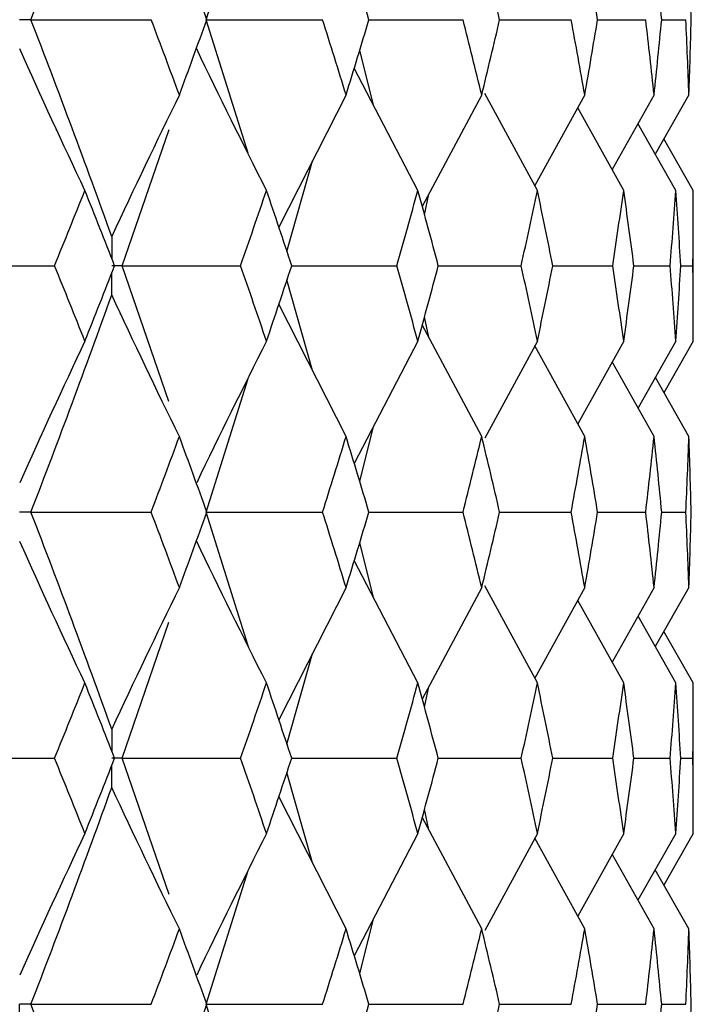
# Paper-space layout '_Left' of a CAD drawing. Header units: millimetres. Extents: x -310 to 25, y -1 to 320.
# Tile 49 of 51: x 15.57 to 19.75, y 47.65 to 53.75. Entities that reach past the tile are written whole.
import ezdxf

# ---------------------------------------------------------------- set-up
doc = ezdxf.new("R2010")
doc.units = ezdxf.units.MM

psp = doc.layouts.new('_Left')

# ---------------------------------------------------------------- linework, layer by layer
at = {"color": 7, "linetype": 'Continuous', "lineweight": 25}
for p, q in [((16.7308, 53.7494), (16.99, 54.5764)), ((16.9903, 52.9225), (16.7308, 53.7494)), ((17.7388, 53.7494), (18.3224, 53.7495)), ((18.5492, 53.7495), (18.9927, 53.7495)), ((19.1565, 53.7495), (19.4548, 53.7495)), ((19.5538, 53.7495), (19.7038, 53.7495)), ((17.7673, 53.2204), (17.6816, 53.5612)), ((18.0425, 52.6924), (17.6478, 53.4496)), ((17.5974, 53.2835), (17.1806, 52.4634)), ((18.4382, 53.2835), (18.0698, 52.5917)), ((18.7834, 52.6924), (18.4575, 53.2929)), ((19.077, 53.2835), (18.7675, 52.7217)), ((19.5068, 53.2835), (19.2465, 52.8213)), ((19.7229, 53.2835), (19.5143, 52.9171)), ((19.3184, 52.6924), (19.033, 53.2036)), ((16.2095, 52.2258), (16.4997, 53.0696)), ((19.6418, 52.6924), (19.407, 53.1062)), ((19.75, 52.6924), (19.568, 53.0114)), ((17.2309, 52.3132), (17.3898, 52.8751)), ((18.0834, 52.5418), (18.1113, 52.6696)), ((19.75, 51.7583), (19.75, 52.6924)), ((16.4986, 51.3838), (16.2095, 52.2258)), ((17.2594, 52.2258), (17.9114, 52.2257)), ((18.1685, 52.2257), (18.6831, 52.2257)), ((18.8785, 52.2257), (19.2501, 52.2257)), ((19.3816, 52.2257), (19.6062, 52.2257)), ((19.6724, 52.2257), (19.7475, 52.2257)), ((17.3894, 51.577), (17.2309, 52.1381)), ((17.5974, 51.1673), (17.1807, 51.9879)), ((18.1111, 51.7821), (18.0834, 51.9092)), ((18.4382, 51.1673), (18.0699, 51.8595)), ((18.0425, 51.7583), (17.648, 51.0003)), ((18.7834, 51.7583), (18.4579, 51.1577)), ((19.077, 51.1673), (18.7677, 51.7293)), ((19.3184, 51.7583), (19.0333, 51.2467)), ((19.6418, 51.7583), (19.4072, 51.3443)), ((19.75, 51.7583), (19.5682, 51.4392)), ((19.5068, 51.1673), (19.2467, 51.6295)), ((16.7307, 50.6996), (16.9901, 51.5274)), ((19.7229, 51.1673), (19.5145, 51.5336)), ((17.6817, 50.8887), (17.7672, 51.2293)), ((16.9904, 49.8713), (16.7307, 50.6996)), ((17.7389, 50.6996), (18.3223, 50.6996)), ((18.5494, 50.6996), (18.9926, 50.6996)), ((19.1566, 50.6996), (19.4548, 50.6996)), ((19.5539, 50.6996), (19.7038, 50.6996)), ((17.7673, 50.1698), (17.6817, 50.5107)), ((18.0425, 49.6412), (17.6479, 50.3991)), ((17.5974, 50.2322), (17.1806, 49.4121)), ((18.4382, 50.2322), (18.0698, 49.5404)), ((18.7834, 49.6412), (18.4578, 50.2418)), ((19.077, 50.2322), (18.7675, 49.6704)), ((19.5068, 50.2322), (19.2465, 49.7701)), ((19.7229, 50.2322), (19.5144, 49.866)), ((19.3184, 49.6412), (19.0332, 50.1527)), ((16.2096, 49.1747), (16.4989, 50.0169)), ((19.6418, 49.6412), (19.4071, 50.0552)), ((19.75, 49.6412), (19.5681, 49.9604)), ((17.2308, 49.262), (17.3894, 49.823)), ((18.0833, 49.4906), (18.1112, 49.618)), ((19.75, 48.7087), (19.75, 49.6412)), ((16.4997, 48.3308), (16.2096, 49.1747)), ((17.26, 49.1747), (17.9115, 49.1748)), ((18.1689, 49.1747), (18.6832, 49.1748)), ((18.8787, 49.1747), (19.2502, 49.1748)), ((19.3817, 49.1747), (19.6062, 49.1748)), ((19.6724, 49.1747), (19.7475, 49.1748)), ((17.3895, 48.5265), (17.2308, 49.0875)), ((17.5974, 48.1176), (17.1806, 48.9374)), ((18.1112, 48.7314), (18.0833, 48.859)), ((18.4382, 48.1176), (18.0698, 48.8092)), ((18.0425, 48.7087), (17.6479, 47.951)), ((18.7834, 48.7087), (18.4577, 48.1081)), ((19.077, 48.1176), (18.7674, 48.6793)), ((19.3184, 48.7087), (19.0332, 48.1972)), ((19.6418, 48.7087), (19.407, 48.2947)), ((19.75, 48.7087), (19.568, 48.3895)), ((19.5068, 48.1176), (19.2464, 48.5796)), ((16.7307, 47.6507), (16.9907, 48.4792)), ((19.7229, 48.1176), (19.5143, 48.4838)), ((17.6817, 47.8394), (17.7674, 48.1805)), ((16.99, 46.8232), (16.7307, 47.6507)), ((17.7383, 47.6507), (18.3223, 47.6506)), ((18.549, 47.6507), (18.9926, 47.6506)), ((19.1564, 47.6507), (19.4548, 47.6506)), ((19.5538, 47.6506), (19.7038, 47.6506))]:
    psp.add_line(p, q, dxfattribs=at)
for points in [[(15.6439, 53.7494), (15.8163, 54.1967), (15.9833, 54.6449), (16.1446, 55.0933)], [(16.734, 53.7495), (16.678, 53.905), (16.6212, 54.0606), (16.5637, 54.2163)], [(17.7388, 53.7495), (17.6924, 53.905), (17.6453, 54.0606), (17.5974, 54.2163)], [(18.5493, 53.7495), (18.513, 53.905), (18.476, 54.0606), (18.4382, 54.2163)], [(19.1565, 53.7495), (19.1308, 53.905), (19.1043, 54.0606), (19.077, 54.2163)], [(19.5538, 53.7495), (19.539, 53.905), (19.5233, 54.0606), (19.5068, 54.2163)], [(19.737, 53.7495), (19.7331, 53.905), (19.7285, 54.0606), (19.7229, 54.2163)], [(15.6439, 53.7494), (15.8929, 53.7494), (16.1414, 53.7495), (16.3893, 53.7495)], [(16.1446, 52.4071), (15.9833, 52.8553), (15.8164, 53.302), (15.6439, 53.7494)], [(16.5637, 53.2835), (16.5063, 53.439), (16.4481, 53.5942), (16.3893, 53.7495)], [(16.5637, 53.2835), (16.6212, 53.439), (16.6779, 53.5942), (16.734, 53.7495)], [(16.7308, 53.7494), (16.9718, 53.7494), (17.212, 53.7495), (17.4514, 53.7495)], [(17.5974, 53.2835), (17.5495, 53.439), (17.5008, 53.5942), (17.4514, 53.7495)], [(17.5974, 53.2835), (17.6453, 53.439), (17.6924, 53.5942), (17.7388, 53.7495)], [(18.4382, 53.2835), (18.4004, 53.439), (18.3618, 53.5942), (18.3224, 53.7495)], [(18.4382, 53.2835), (18.476, 53.439), (18.513, 53.5942), (18.5493, 53.7495)], [(19.077, 53.2835), (19.0497, 53.439), (19.0216, 53.5942), (18.9927, 53.7495)], [(19.077, 53.2835), (19.1043, 53.439), (19.1308, 53.5942), (19.1565, 53.7495)], [(19.5068, 53.2835), (19.4903, 53.439), (19.473, 53.5942), (19.4548, 53.7495)], [(19.5068, 53.2835), (19.5234, 53.439), (19.539, 53.5942), (19.5538, 53.7495)], [(19.7229, 53.2835), (19.7174, 53.439), (19.711, 53.5942), (19.7038, 53.7495)], [(19.7229, 53.2835), (19.7285, 53.439), (19.7331, 53.5942), (19.737, 53.7495)], [(15.9781, 52.6924), (15.8407, 52.9825), (15.7058, 53.2744), (15.5737, 53.5682)], [(17.104, 52.6924), (16.9569, 52.9825), (16.8126, 53.2744), (16.6711, 53.5682)], [(16.5637, 53.2835), (16.4212, 52.9933), (16.2815, 52.7012), (16.1446, 52.4071)], [(15.7899, 52.2257), (15.8533, 52.3814), (15.916, 52.537), (15.9781, 52.6924)], [(16.1622, 52.2257), (16.1015, 52.3814), (16.0401, 52.537), (15.9781, 52.6924)], [(16.9434, 52.2257), (16.9977, 52.3814), (17.0512, 52.537), (17.104, 52.6924)], [(17.2602, 52.2257), (17.2088, 52.3814), (17.1568, 52.537), (17.104, 52.6924)], [(17.9114, 52.2257), (17.9559, 52.3814), (17.9996, 52.537), (18.0425, 52.6924)], [(18.169, 52.2257), (18.1276, 52.3814), (18.0855, 52.537), (18.0425, 52.6924)], [(18.6831, 52.2257), (18.7173, 52.3814), (18.7507, 52.537), (18.7834, 52.6924)], [(18.8788, 52.2257), (18.8478, 52.3814), (18.816, 52.537), (18.7834, 52.6924)], [(19.2501, 52.2257), (19.2737, 52.3814), (19.2965, 52.537), (19.3184, 52.6924)], [(19.3818, 52.2257), (19.3615, 52.3814), (19.3404, 52.537), (19.3184, 52.6924)], [(19.6062, 52.2257), (19.6189, 52.3814), (19.6308, 52.537), (19.6418, 52.6924)], [(19.6724, 52.2257), (19.663, 52.3814), (19.6528, 52.537), (19.6418, 52.6924)], [(19.7475, 52.2257), (19.7492, 52.3814), (19.75, 52.537), (19.75, 52.6924)], [(15.0353, 52.2258), (15.2873, 52.2258), (15.5388, 52.2257), (15.7899, 52.2257)], [(15.9781, 51.7583), (15.916, 51.9141), (15.8533, 52.0699), (15.7899, 52.2257)], [(15.9781, 51.7583), (16.0401, 51.9141), (16.1015, 52.0699), (16.1622, 52.2257)], [(16.2095, 52.2258), (16.4548, 52.2258), (16.6995, 52.2257), (16.9434, 52.2257)], [(17.104, 51.7583), (17.0512, 51.9141), (16.9977, 52.0699), (16.9434, 52.2257)], [(17.104, 51.7583), (17.1568, 51.9141), (17.2088, 52.0699), (17.2602, 52.2257)], [(18.0425, 51.7583), (17.9996, 51.9141), (17.9559, 52.0699), (17.9114, 52.2257)], [(18.0425, 51.7583), (18.0855, 51.9141), (18.1276, 52.0699), (18.169, 52.2257)], [(18.7834, 51.7583), (18.7507, 51.9141), (18.7173, 52.0699), (18.6831, 52.2257)], [(18.7834, 51.7583), (18.816, 51.9141), (18.8478, 52.0699), (18.8788, 52.2257)], [(19.3184, 51.7583), (19.2965, 51.9141), (19.2737, 52.0699), (19.2501, 52.2257)], [(19.3184, 51.7583), (19.3404, 51.9141), (19.3615, 52.0699), (19.3818, 52.2257)], [(19.6418, 51.7583), (19.6308, 51.9141), (19.6189, 52.0699), (19.6062, 52.2257)], [(19.6418, 51.7583), (19.6528, 51.9141), (19.663, 52.0699), (19.6724, 52.2257)], [(19.75, 51.7583), (19.75, 51.9141), (19.7492, 52.0699), (19.7475, 52.2257)], [(15.6439, 50.6996), (15.8164, 51.1479), (15.9834, 51.5964), (16.1446, 52.0444)], [(16.5637, 51.1673), (16.4213, 51.4578), (16.2816, 51.7502), (16.1446, 52.0444)], [(15.9781, 51.7583), (15.8406, 51.4677), (15.7059, 51.1753), (15.5737, 50.8811)], [(17.104, 51.7583), (16.9569, 51.4677), (16.8126, 51.1753), (16.6711, 50.8811)], [(16.389, 50.6996), (16.448, 50.8555), (16.5062, 51.0114), (16.5637, 51.1673)], [(16.7342, 50.6996), (16.6781, 50.8555), (16.6213, 51.0114), (16.5637, 51.1673)], [(17.4513, 50.6996), (17.5007, 50.8555), (17.5494, 51.0114), (17.5974, 51.1673)], [(17.739, 50.6996), (17.6925, 50.8555), (17.6453, 51.0114), (17.5974, 51.1673)], [(18.3223, 50.6996), (18.3617, 50.8555), (18.4004, 51.0114), (18.4382, 51.1673)], [(18.5494, 50.6996), (18.5131, 50.8555), (18.4761, 51.0114), (18.4382, 51.1673)], [(18.9926, 50.6996), (19.0215, 50.8555), (19.0497, 51.0114), (19.077, 51.1673)], [(19.1566, 50.6996), (19.1309, 50.8555), (19.1044, 51.0114), (19.077, 51.1673)], [(19.4548, 50.6996), (19.473, 50.8555), (19.4903, 51.0114), (19.5068, 51.1673)], [(19.5539, 50.6996), (19.5391, 50.8555), (19.5234, 51.0114), (19.5068, 51.1673)], [(19.7038, 50.6996), (19.711, 50.8555), (19.7174, 51.0114), (19.7229, 51.1673)], [(19.737, 50.6996), (19.7331, 50.8555), (19.7285, 51.0114), (19.7229, 51.1673)], [(16.1446, 49.3559), (15.9834, 49.803), (15.8164, 50.2512), (15.6439, 50.6996)], [(15.6439, 50.6996), (15.8928, 50.6996), (16.1412, 50.6996), (16.389, 50.6996)], [(16.5637, 50.2322), (16.5062, 50.388), (16.448, 50.5438), (16.389, 50.6996)], [(16.5637, 50.2322), (16.6213, 50.388), (16.6781, 50.5438), (16.7342, 50.6996)], [(16.7307, 50.6996), (16.9717, 50.6996), (17.2119, 50.6996), (17.4513, 50.6996)], [(17.5974, 50.2322), (17.5494, 50.388), (17.5007, 50.5438), (17.4513, 50.6996)], [(17.5974, 50.2322), (17.6453, 50.388), (17.6925, 50.5438), (17.739, 50.6996)], [(18.4382, 50.2322), (18.4004, 50.388), (18.3617, 50.5438), (18.3223, 50.6996)], [(18.4382, 50.2322), (18.4761, 50.388), (18.5131, 50.5438), (18.5494, 50.6996)], [(19.077, 50.2322), (19.0497, 50.388), (19.0215, 50.5438), (18.9926, 50.6996)], [(19.077, 50.2322), (19.1044, 50.388), (19.1309, 50.5438), (19.1566, 50.6996)], [(19.5068, 50.2322), (19.4903, 50.388), (19.473, 50.5438), (19.4548, 50.6996)], [(19.5068, 50.2322), (19.5234, 50.388), (19.5391, 50.5438), (19.5539, 50.6996)], [(19.7229, 50.2322), (19.7174, 50.388), (19.711, 50.5438), (19.7038, 50.6996)], [(19.7229, 50.2322), (19.7285, 50.388), (19.7331, 50.5438), (19.737, 50.6996)], [(15.9781, 49.6412), (15.8406, 49.9316), (15.7058, 50.224), (15.5737, 50.5182)], [(17.104, 49.6412), (16.9568, 49.9316), (16.8126, 50.224), (16.6711, 50.5182)], [(16.5637, 50.2322), (16.4213, 49.9419), (16.2816, 49.6498), (16.1446, 49.3559)], [(15.7901, 49.1748), (15.8534, 49.3302), (15.9161, 49.4857), (15.9781, 49.6412)], [(16.162, 49.1748), (16.1014, 49.3302), (16.0401, 49.4857), (15.9781, 49.6412)], [(16.9436, 49.1748), (16.9978, 49.3302), (17.0513, 49.4857), (17.104, 49.6412)], [(17.26, 49.1748), (17.2087, 49.3302), (17.1567, 49.4857), (17.104, 49.6412)], [(17.9115, 49.1748), (17.956, 49.3302), (17.9996, 49.4857), (18.0425, 49.6412)], [(18.1689, 49.1748), (18.1275, 49.3302), (18.0854, 49.4857), (18.0425, 49.6412)], [(18.6832, 49.1748), (18.7174, 49.3302), (18.7508, 49.4857), (18.7834, 49.6412)], [(18.8787, 49.1748), (18.8477, 49.3302), (18.816, 49.4857), (18.7834, 49.6412)], [(19.2502, 49.1748), (19.2737, 49.3302), (19.2965, 49.4857), (19.3184, 49.6412)], [(19.3817, 49.1748), (19.3614, 49.3302), (19.3403, 49.4857), (19.3184, 49.6412)], [(19.6062, 49.1748), (19.6189, 49.3302), (19.6308, 49.4857), (19.6418, 49.6412)], [(19.6724, 49.1748), (19.663, 49.3302), (19.6528, 49.4857), (19.6418, 49.6412)], [(19.7475, 49.1748), (19.7492, 49.3302), (19.75, 49.4857), (19.75, 49.6412)], [(15.0354, 49.1747), (15.2874, 49.1747), (15.539, 49.1747), (15.7901, 49.1748)], [(15.9781, 48.7087), (15.9161, 48.8642), (15.8534, 49.0195), (15.7901, 49.1748)], [(15.9781, 48.7087), (16.0401, 48.8642), (16.1014, 49.0195), (16.162, 49.1748)], [(16.2096, 49.1747), (16.4549, 49.1747), (16.6996, 49.1747), (16.9436, 49.1748)], [(17.104, 48.7087), (17.0513, 48.8642), (16.9978, 49.0195), (16.9436, 49.1748)], [(17.104, 48.7087), (17.1567, 48.8642), (17.2087, 49.0195), (17.26, 49.1748)], [(18.0425, 48.7087), (17.9996, 48.8642), (17.9559, 49.0195), (17.9115, 49.1748)], [(18.0425, 48.7087), (18.0854, 48.8642), (18.1276, 49.0195), (18.1689, 49.1748)], [(18.7834, 48.7087), (18.7508, 48.8642), (18.7174, 49.0195), (18.6832, 49.1748)], [(18.7834, 48.7087), (18.816, 48.8642), (18.8477, 49.0195), (18.8787, 49.1748)], [(19.3184, 48.7087), (19.2965, 48.8642), (19.2737, 49.0195), (19.2502, 49.1748)], [(19.3184, 48.7087), (19.3403, 48.8642), (19.3614, 49.0195), (19.3817, 49.1748)], [(19.6418, 48.7087), (19.6308, 48.8642), (19.6189, 49.0195), (19.6062, 49.1748)], [(19.6418, 48.7087), (19.6528, 48.8642), (19.663, 49.0195), (19.6724, 49.1748)], [(19.75, 48.7087), (19.75, 48.8642), (19.7492, 49.0195), (19.7475, 49.1748)], [(15.6439, 47.6507), (15.8165, 48.099), (15.9834, 48.5465), (16.1446, 48.9935)], [(16.5637, 48.1176), (16.4213, 48.4078), (16.2816, 48.6997), (16.1446, 48.9935)], [(15.9781, 48.7087), (15.8406, 48.4184), (15.7058, 48.1262), (15.5737, 47.8321)], [(17.104, 48.7087), (16.9568, 48.4184), (16.8126, 48.1262), (16.6711, 47.8321)], [(16.3891, 47.6506), (16.448, 47.8064), (16.5062, 47.9621), (16.5637, 48.1176)], [(16.7341, 47.6506), (16.678, 47.8064), (16.6212, 47.9621), (16.5637, 48.1176)], [(17.4513, 47.6506), (17.5008, 47.8064), (17.5495, 47.9621), (17.5974, 48.1176)], [(17.7389, 47.6506), (17.6925, 47.8064), (17.6453, 47.9621), (17.5974, 48.1176)], [(18.3223, 47.6506), (18.3617, 47.8064), (18.4004, 47.9621), (18.4382, 48.1176)], [(18.5494, 47.6506), (18.5131, 47.8064), (18.476, 47.9621), (18.4382, 48.1176)], [(18.9926, 47.6506), (19.0216, 47.8064), (19.0497, 47.9621), (19.077, 48.1176)], [(19.1566, 47.6506), (19.1309, 47.8064), (19.1044, 47.9621), (19.077, 48.1176)], [(19.4548, 47.6506), (19.473, 47.8064), (19.4903, 47.9621), (19.5068, 48.1176)], [(19.5539, 47.6506), (19.539, 47.8064), (19.5234, 47.9621), (19.5068, 48.1176)], [(19.7038, 47.6506), (19.711, 47.8064), (19.7174, 47.9621), (19.7229, 48.1176)], [(19.737, 47.6506), (19.7331, 47.8064), (19.7285, 47.9621), (19.7229, 48.1176)], [(16.1446, 46.3059), (15.9833, 46.7541), (15.8163, 47.2026), (15.6439, 47.6507)], [(15.6439, 47.6507), (15.8928, 47.6507), (16.1413, 47.6507), (16.3891, 47.6506)], [(16.5637, 47.1831), (16.6213, 47.3389), (16.6781, 47.4948), (16.7341, 47.6506)], [(16.7307, 47.6507), (16.9717, 47.6507), (17.2119, 47.6507), (17.4513, 47.6506)], [(17.5974, 47.1831), (17.6453, 47.3389), (17.6925, 47.4948), (17.7389, 47.6506)], [(18.4382, 47.1831), (18.4761, 47.3389), (18.5131, 47.4948), (18.5494, 47.6506)], [(19.077, 47.1831), (19.1044, 47.3389), (19.1309, 47.4948), (19.1566, 47.6506)], [(19.5068, 47.1831), (19.5234, 47.3389), (19.539, 47.4948), (19.5539, 47.6506)], [(19.7229, 47.1831), (19.7285, 47.3389), (19.7331, 47.4948), (19.737, 47.6506)]]:
    psp.add_open_spline(points, degree=3, dxfattribs=at)
for points, knots in [([(15.6439, 53.7494), (15.6273, 53.7494), (15.6106, 53.7494), (15.5939, 53.7494), (15.5872, 53.7494), (15.5804, 53.7494), (15.5736, 53.7494)], [0, 0, 0, 0, 0.000085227, 0.000085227, 0.000085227, 0.0001198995, 0.0001198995, 0.0001198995, 0.0001198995]), ([(16.2095, 52.2258), (16.1941, 52.2258), (16.1787, 52.2258), (16.1633, 52.2258), (16.157, 52.2258), (16.1507, 52.2258), (16.1444, 52.2258)], [0, 0, 0, 0, 0.0000851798, 0.0000851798, 0.0000851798, 0.0001198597, 0.0001198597, 0.0001198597, 0.0001198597]), ([(15.6439, 50.6996), (15.6273, 50.6996), (15.6106, 50.6996), (15.594, 50.6996), (15.5872, 50.6996), (15.5804, 50.6996), (15.5736, 50.6996)], [0, 0, 0, 0, 0.0000851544, 0.0000851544, 0.0000851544, 0.0001198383, 0.0001198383, 0.0001198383, 0.0001198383]), ([(16.2096, 49.1747), (16.1942, 49.1747), (16.1787, 49.1747), (16.1633, 49.1747), (16.157, 49.1747), (16.1507, 49.1747), (16.1444, 49.1747)], [0, 0, 0, 0, 0.0000852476, 0.0000852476, 0.0000852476, 0.0001199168, 0.0001199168, 0.0001199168, 0.0001199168]), ([(15.5737, 47.4693), (15.5736, 47.5182), (15.5736, 47.5671), (15.5736, 47.616), (15.5736, 47.6276), (15.5736, 47.6391), (15.5736, 47.6507)], [0, 0, 0, 0, 0.0001467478, 0.0001467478, 0.0001467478, 0.0001814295, 0.0001814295, 0.0001814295, 0.0001814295]), ([(15.6439, 47.6507), (15.6273, 47.6507), (15.6106, 47.6507), (15.5939, 47.6507), (15.5872, 47.6507), (15.5804, 47.6507), (15.5736, 47.6507)], [0, 0, 0, 0, 0.0000851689, 0.0000851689, 0.0000851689, 0.0001198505, 0.0001198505, 0.0001198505, 0.0001198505])]:
    psp.add_open_spline(points, degree=3, knots=knots, dxfattribs=at)
at = {"color": 8, "linetype": 'Continuous', "lineweight": 25}
for points in [[(16.1446, 52.4071), (16.1445, 52.3617), (16.1444, 52.3162), (16.1444, 52.2707)], [(16.1446, 52.0444), (16.1445, 52.0898), (16.1444, 52.1352), (16.1444, 52.1806)], [(16.1446, 49.3559), (16.1445, 49.3103), (16.1444, 49.2648), (16.1444, 49.2193)], [(16.1446, 48.9935), (16.1445, 49.0391), (16.1444, 49.0847), (16.1444, 49.1302)]]:
    psp.add_open_spline(points, degree=3, dxfattribs=at)

doc.saveas('drawing.dxf')
